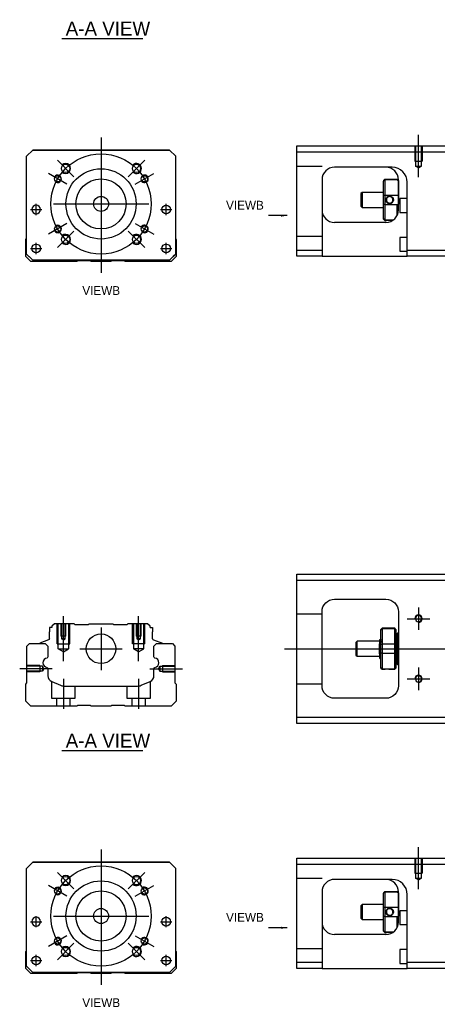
# Model space of a CAD drawing. Header units: millimetres. Extents: x -212 to 3135, y -1694 to 860.
# Tile 1 of 256: x -188 to -22, y -1694 to -1301. Entities that reach past the tile are written whole.
import ezdxf
from ezdxf.lldxf.tags import DXFTag

# ---------------------------------------------------------------- set-up
doc = ezdxf.new("R2010")
doc.units = ezdxf.units.MM
doc.layers.get('0').update_dxf_attribs({"linetype": 'CONTINUOUS'})
doc.layers.add('2', color=7, linetype='CONTINUOUS', true_color=0xffffff)
doc.styles.add('CHN', font='txt')
doc.styles.add('DIM-7', font='SIMPLEX.shx', dxfattribs={"width": 0.7, "bigfont": 'chineset.shx'})
tags = doc.linetypes.add('DASHED', pattern=[25.72, 12.86, -12.86]).pattern_tags.tags
tags[6:7] = [DXFTag(74, 4), DXFTag(75, 0), DXFTag(340, '0'), DXFTag(46, 0.0), DXFTag(50, 0.0), DXFTag(44, 0.0), DXFTag(45, 0.0)]
tags[4:5] = [DXFTag(74, 4), DXFTag(75, 0), DXFTag(340, '0'), DXFTag(46, 0.0), DXFTag(50, 0.0), DXFTag(44, 0.0), DXFTag(45, 0.0)]
doc.dimstyles.new('CNS', dxfattribs={"dimtxt": 3.5, "dimasz": 2.5, "dimexe": 1, "dimexo": 1, "dimgap": 1, "dimtad": 1, "dimdsep": 46, "dimtxsty": 'DIM-7', "dimcen": 0.09, "dimclrd": 4, "dimclre": 4, "dimclrt": 1, "dimadec": 0, "dimazin": 0, "dimtfac": 1, "dimtmove": 0, "dimatfit": 3, "dimfxl": 0, "dimtvp": 0.971429, "dimtolj": 1, "dimarcsym": 0})

msp = doc.modelspace()

# ---------------------------------------------------------------- linework, layer by layer
for p, q in [((-171.62, -1308.51), (-139.38, -1308.51)), ((-184.16, -1376.78), (-179.66, -1376.78)), ((-184.16, -1376.78), (-179.66, -1376.78)), ((-132.29, -1376.78), (-127.79, -1376.78)), ((-132.29, -1376.78), (-127.79, -1376.78)), ((-184.16, -1392.28), (-179.66, -1392.28)), ((-184.16, -1392.28), (-179.66, -1392.28)), ((-132.29, -1392.28), (-127.79, -1392.28)), ((-132.29, -1392.28), (-127.79, -1392.28)), ((-29.37, -1535.49), (-29.37, -1544.49)), ((-33.87, -1539.99), (-24.87, -1539.99)), ((-82.87, -1551.99), (55.56, -1551.99)), ((-175.48, -1559.94), (-188.48, -1559.94)), ((-29.37, -1559.49), (-29.37, -1568.49)), ((-33.87, -1563.99), (-24.87, -1563.99)), ((-171.62, -1592.59), (-139.38, -1592.59)), ((-184.16, -1660.86), (-179.66, -1660.86)), ((-184.16, -1660.86), (-179.66, -1660.86)), ((-132.29, -1660.86), (-127.79, -1660.86)), ((-132.29, -1660.86), (-127.79, -1660.86)), ((-184.16, -1676.36), (-179.66, -1676.36)), ((-184.16, -1676.36), (-179.66, -1676.36)), ((-132.29, -1676.36), (-127.79, -1676.36)), ((-132.29, -1676.36), (-127.79, -1676.36))]:
    msp.add_line(p, q)
at = {"ltscale": 0.3}
for p, q in [((-156.02, -1348.03), (-156.02, -1402.03)), ((-166.88, -1363.67), (-173.45, -1357.1)), ((-145.17, -1363.67), (-138.59, -1357.1)), ((-169.66, -1366.65), (-177.02, -1362.4)), ((-142.38, -1366.65), (-135.02, -1362.4)), ((-181.91, -1379.03), (-181.91, -1374.53)), ((-181.91, -1379.03), (-181.91, -1374.53)), ((-175.02, -1374.53), (-137.02, -1374.53)), ((-130.04, -1379.03), (-130.04, -1374.53)), ((-130.04, -1379.03), (-130.04, -1374.53)), ((-169.66, -1382.4), (-177.02, -1386.65)), ((-142.38, -1382.4), (-135.02, -1386.65)), ((-166.88, -1385.38), (-173.45, -1391.96)), ((-145.17, -1385.38), (-138.59, -1391.96)), ((-181.91, -1394.53), (-181.91, -1390.03)), ((-181.91, -1394.53), (-181.91, -1390.03)), ((-130.04, -1394.53), (-130.04, -1390.03)), ((-130.04, -1394.53), (-130.04, -1390.03)), ((-156.03, -1543.49), (-156.03, -1560.49)), ((-164.53, -1551.99), (-147.53, -1551.99)), ((-156.02, -1632.11), (-156.02, -1686.11)), ((-166.88, -1647.76), (-173.45, -1641.18)), ((-145.17, -1647.76), (-138.59, -1641.18)), ((-169.66, -1650.74), (-177.02, -1646.49)), ((-142.38, -1650.74), (-135.02, -1646.49)), ((-181.91, -1663.11), (-181.91, -1658.61)), ((-181.91, -1663.11), (-181.91, -1658.61)), ((-175.02, -1658.61), (-137.02, -1658.61)), ((-130.04, -1663.11), (-130.04, -1658.61)), ((-130.04, -1663.11), (-130.04, -1658.61)), ((-169.66, -1666.49), (-177.02, -1670.74)), ((-142.38, -1666.49), (-135.02, -1670.74)), ((-166.88, -1669.46), (-173.45, -1676.04)), ((-145.17, -1669.46), (-138.59, -1676.04)), ((-181.91, -1678.61), (-181.91, -1674.11)), ((-181.91, -1678.61), (-181.91, -1674.11)), ((-130.04, -1678.61), (-130.04, -1674.11)), ((-130.04, -1678.61), (-130.04, -1674.11))]:
    msp.add_line(p, q, dxfattribs=at)
at = {"linetype": 'Continuous'}
for p, q in [((-185.72, -1355.53), (-183.22, -1353.03)), ((-183.22, -1353.03), (-185.72, -1355.53)), ((-183.22, -1353.03), (-128.72, -1353.03)), ((-128.72, -1353.03), (-183.22, -1353.03)), ((-128.72, -1353.03), (-126.22, -1355.53)), ((-126.22, -1355.53), (-128.72, -1353.03)), ((-185.72, -1394.53), (-185.72, -1355.53)), ((-126.22, -1394.53), (-126.22, -1355.53)), ((-186.02, -1388.68), (-185.72, -1388.38)), ((-186.02, -1395.48), (-186.02, -1388.68)), ((-126.22, -1388.48), (-126.02, -1388.68)), ((-126.02, -1388.68), (-126.02, -1395.48)), ((-184.02, -1397.48), (-186.02, -1395.48)), ((-185.72, -1394.53), (-183.22, -1397.03)), ((-183.22, -1397.03), (-184.72, -1395.53)), ((-165.67, -1397.48), (-184.02, -1397.48)), ((-183.22, -1397.03), (-183.22, -1397.03)), ((-128.72, -1397.03), (-183.22, -1397.03)), ((-128.72, -1397.03), (-183.22, -1397.03)), ((-165.32, -1397.23), (-165.67, -1397.48)), ((-160.32, -1397.23), (-165.32, -1397.23)), ((-159.97, -1397.48), (-160.32, -1397.23)), ((-152.07, -1397.48), (-159.97, -1397.48)), ((-151.72, -1397.23), (-152.07, -1397.48)), ((-146.72, -1397.23), (-151.72, -1397.23)), ((-146.37, -1397.48), (-146.72, -1397.23)), ((-128.02, -1397.48), (-146.37, -1397.48)), ((-128.72, -1397.03), (-126.22, -1394.53)), ((-126.02, -1395.48), (-128.02, -1397.48)), ((-77.87, -1524.74), (-77.87, -1522.24)), ((-77.87, -1522.24), (-18.87, -1522.24)), ((-18.87, -1524.74), (-77.87, -1524.74)), ((-77.87, -1579.24), (-77.87, -1524.74)), ((-62.87, -1532.24), (-42.37, -1532.24)), ((-67.87, -1566.74), (-67.87, -1537.24)), ((-37.37, -1537.24), (-37.37, -1566.74)), ((-176.6, -1543.49), (-176.6, -1545.19)), ((-175.6, -1543.49), (-176.6, -1543.49)), ((-174.6, -1541.99), (-175.6, -1542.99)), ((-175.6, -1542.99), (-175.6, -1543.49)), ((-166.72, -1541.99), (-174.6, -1541.99)), ((-166.42, -1542.29), (-166.72, -1541.99)), ((-166.42, -1542.29), (-161.03, -1542.29)), ((-161.03, -1542.29), (-160.73, -1541.99)), ((-160.73, -1541.99), (-151.33, -1541.99)), ((-151.03, -1542.29), (-151.33, -1541.99)), ((-151.03, -1542.29), (-145.63, -1542.29)), ((-145.33, -1541.99), (-145.63, -1542.29)), ((-137.45, -1541.99), (-145.33, -1541.99)), ((-136.45, -1542.99), (-137.45, -1541.99)), ((-136.45, -1543.49), (-136.45, -1542.99)), ((-136.45, -1543.49), (-135.45, -1543.49)), ((-135.45, -1543.49), (-135.45, -1545.19)), ((-176.6, -1547.99), (-176.6, -1545.19)), ((-135.45, -1547.99), (-135.45, -1545.19)), ((-43.87, -1543.79), (-44.37, -1544.29)), ((-44.37, -1544.47), (-44.37, -1544.29)), ((-44.37, -1550.31), (-44.37, -1544.47)), ((-38.87, -1543.79), (-43.87, -1543.79)), ((-43.87, -1543.79), (-43.87, -1544.02)), ((-43.87, -1544.02), (-43.87, -1550.06)), ((-38.87, -1544.02), (-43.87, -1544.02)), ((-38.37, -1544.29), (-38.87, -1543.79)), ((-38.87, -1544.02), (-38.87, -1543.79)), ((-38.87, -1550.06), (-38.87, -1544.02)), ((-38.37, -1544.29), (-38.37, -1544.47)), ((-38.37, -1544.47), (-38.37, -1550.31)), ((-37.87, -1545.99), (-38.37, -1545.99)), ((-37.87, -1551.99), (-37.87, -1545.99)), ((-37.87, -1546.09), (-37.87, -1557.89)), ((-185.57, -1550.94), (-184.57, -1549.94)), ((-185.57, -1565.64), (-185.57, -1550.94)), ((-184.57, -1549.94), (-178.25, -1549.94)), ((-180.63, -1549.91), (-180.64, -1549.94)), ((-176.93, -1548.46), (-180.5, -1549.75)), ((-178.25, -1549.94), (-177.25, -1550.94)), ((-177.25, -1550.94), (-177.25, -1555.22)), ((-135.12, -1548.46), (-131.55, -1549.75)), ((-134.9, -1550.94), (-133.9, -1549.94)), ((-134.9, -1555.22), (-134.9, -1550.94)), ((-133.9, -1549.94), (-127.57, -1549.94)), ((-131.42, -1549.91), (-131.41, -1549.94)), ((-127.57, -1549.94), (-126.57, -1550.94)), ((-126.57, -1550.94), (-126.57, -1565.64)), ((-53.87, -1548.99), (-54.37, -1549.49)), ((-54.37, -1549.49), (-54.37, -1549.49)), ((-54.37, -1549.49), (-54.37, -1554.49)), ((-44.87, -1548.99), (-53.87, -1548.99)), ((-53.87, -1554.99), (-53.87, -1548.99)), ((-44.87, -1553.97), (-44.87, -1550.02)), ((-44.49, -1548.49), (-44.74, -1548.49)), ((-44.37, -1551.99), (-44.37, -1550.31)), ((-43.87, -1550.06), (-43.87, -1551.99)), ((-43.87, -1550.06), (-38.87, -1550.06)), ((-38.87, -1551.99), (-38.87, -1550.06)), ((-38.37, -1550.31), (-38.37, -1553.67)), ((-54.37, -1554.49), (-53.87, -1554.99)), ((-53.87, -1554.99), (-44.87, -1554.99)), ((-44.37, -1553.67), (-44.37, -1551.99)), ((-44.37, -1559.5), (-44.37, -1553.67)), ((-43.87, -1551.99), (-43.87, -1553.92)), ((-43.87, -1553.92), (-43.87, -1559.96)), ((-38.87, -1553.92), (-43.87, -1553.92)), ((-38.87, -1553.92), (-38.87, -1551.99)), ((-38.87, -1559.96), (-38.87, -1553.92)), ((-38.37, -1553.67), (-38.37, -1559.5)), ((-37.87, -1551.99), (-37.87, -1557.99)), ((-44.71, -1555.99), (-44.54, -1555.99)), ((-38.37, -1557.99), (-37.87, -1557.99)), ((-177.25, -1559.95), (-177.25, -1562.77)), ((-134.9, -1562.77), (-134.9, -1559.95)), ((-44.37, -1559.69), (-44.37, -1559.5)), ((-44.37, -1559.69), (-43.87, -1560.19)), ((-43.87, -1559.96), (-43.87, -1560.19)), ((-43.87, -1559.96), (-38.87, -1559.96)), ((-43.87, -1560.19), (-43.38, -1560.19)), ((-40.37, -1560.19), (-38.87, -1560.19)), ((-38.87, -1560.19), (-38.37, -1559.69)), ((-38.87, -1560.19), (-38.87, -1559.96)), ((-38.37, -1559.5), (-38.37, -1559.69)), ((-186.07, -1566.14), (-185.57, -1565.64)), ((-186.07, -1572.94), (-186.07, -1566.14)), ((-175.7, -1565.08), (-172.14, -1566.56)), ((-170.23, -1566.94), (-141.92, -1566.94)), ((-140, -1566.56), (-136.44, -1565.08)), ((-126.57, -1565.64), (-126.07, -1566.14)), ((-126.07, -1566.14), (-126.07, -1572.94)), ((-184.07, -1574.94), (-186.07, -1572.94)), ((-165.72, -1574.94), (-184.07, -1574.94)), ((-165.37, -1574.69), (-165.72, -1574.94)), ((-160.37, -1574.69), (-165.37, -1574.69)), ((-160.02, -1574.94), (-160.37, -1574.69)), ((-152.12, -1574.94), (-160.02, -1574.94)), ((-151.77, -1574.69), (-152.12, -1574.94)), ((-146.77, -1574.69), (-151.77, -1574.69)), ((-146.42, -1574.94), (-146.77, -1574.69)), ((-128.07, -1574.94), (-146.42, -1574.94)), ((-126.07, -1572.94), (-128.07, -1574.94)), ((-42.37, -1571.74), (-62.87, -1571.74)), ((-77.87, -1581.74), (-77.87, -1579.24)), ((-77.87, -1579.24), (-18.87, -1579.24)), ((-18.87, -1581.74), (-77.87, -1581.74)), ((-185.72, -1639.61), (-183.22, -1637.11)), ((-183.22, -1637.11), (-185.72, -1639.61)), ((-183.22, -1637.11), (-128.72, -1637.11)), ((-128.72, -1637.11), (-183.22, -1637.11)), ((-128.72, -1637.11), (-126.22, -1639.61)), ((-126.22, -1639.61), (-128.72, -1637.11)), ((-185.72, -1678.61), (-185.72, -1639.61)), ((-126.22, -1678.61), (-126.22, -1639.61)), ((-186.02, -1672.76), (-185.72, -1672.46)), ((-186.02, -1679.56), (-186.02, -1672.76)), ((-126.22, -1672.56), (-126.02, -1672.76)), ((-126.02, -1672.76), (-126.02, -1679.56)), ((-184.02, -1681.56), (-186.02, -1679.56)), ((-185.72, -1678.61), (-183.22, -1681.11)), ((-183.22, -1681.11), (-184.72, -1679.61)), ((-183.22, -1681.11), (-183.22, -1681.11)), ((-128.72, -1681.11), (-183.22, -1681.11)), ((-128.72, -1681.11), (-183.22, -1681.11)), ((-128.72, -1681.11), (-126.22, -1678.61)), ((-126.02, -1679.56), (-128.02, -1681.56)), ((-165.67, -1681.56), (-184.02, -1681.56)), ((-165.32, -1681.31), (-165.67, -1681.56)), ((-160.32, -1681.31), (-165.32, -1681.31)), ((-159.97, -1681.56), (-160.32, -1681.31)), ((-152.07, -1681.56), (-159.97, -1681.56)), ((-151.72, -1681.31), (-152.07, -1681.56)), ((-146.72, -1681.31), (-151.72, -1681.31)), ((-146.37, -1681.56), (-146.72, -1681.31)), ((-128.02, -1681.56), (-146.37, -1681.56))]:
    msp.add_line(p, q, dxfattribs=at)
at = {"linetype": 'DASHED'}
for p, q in [((-183.22, -1353.03), (-183.22, -1353.03)), ((-166.75, -1353.03), (-169.2, -1353.03)), ((-145.2, -1353.03), (-142.75, -1353.03)), ((-128.72, -1353.03), (-128.72, -1353.03)), ((-185.72, -1355.53), (-185.72, -1355.53)), ((-126.22, -1355.53), (-126.22, -1355.53)), ((-183.66, -1376.78), (-183.66, -1376.78)), ((-180.16, -1376.78), (-180.16, -1376.78)), ((-131.79, -1376.78), (-131.79, -1376.78)), ((-128.29, -1376.78), (-128.29, -1376.78)), ((-185.72, -1380.03), (-185.72, -1380.03)), ((-126.22, -1380.03), (-126.22, -1380.03)), ((-183.66, -1392.28), (-183.66, -1392.28)), ((-180.16, -1392.28), (-180.16, -1392.28)), ((-184.72, -1395.53), (-184.72, -1395.53)), ((-128.72, -1397.03), (-126.22, -1394.53)), ((-127.22, -1395.53), (-128.72, -1397.03)), ((-128.72, -1397.03), (-128.72, -1397.03)), ((-126.22, -1394.53), (-127.22, -1395.53)), ((-127.22, -1395.53), (-127.22, -1395.53)), ((-166.42, -1542.29), (-166.42, -1542.29)), ((-145.63, -1542.29), (-145.63, -1542.29)), ((-44.74, -1548.49), (-44.75, -1548.49)), ((-183.22, -1637.11), (-183.22, -1637.11)), ((-166.75, -1637.11), (-169.2, -1637.11)), ((-145.2, -1637.11), (-142.75, -1637.11)), ((-128.72, -1637.11), (-128.72, -1637.11)), ((-185.72, -1639.61), (-185.72, -1639.61)), ((-126.22, -1639.61), (-126.22, -1639.61)), ((-183.66, -1660.86), (-183.66, -1660.86)), ((-180.16, -1660.86), (-180.16, -1660.86)), ((-131.79, -1660.86), (-131.79, -1660.86)), ((-128.29, -1660.86), (-128.29, -1660.86)), ((-185.72, -1664.11), (-185.72, -1664.11)), ((-126.22, -1664.11), (-126.22, -1664.11)), ((-183.66, -1676.36), (-183.66, -1676.36)), ((-180.16, -1676.36), (-180.16, -1676.36)), ((-184.72, -1679.61), (-184.72, -1679.61)), ((-128.72, -1681.11), (-126.22, -1678.61)), ((-127.22, -1679.61), (-128.72, -1681.11)), ((-128.72, -1681.11), (-128.72, -1681.11)), ((-126.22, -1678.61), (-127.22, -1679.61)), ((-127.22, -1679.61), (-127.22, -1679.61))]:
    msp.add_line(p, q, dxfattribs=at)
at = {"ltscale": 0.1}
for p, q in [((-171.03, -1556.99), (-171.03, -1538.99)), ((-141.03, -1556.99), (-141.03, -1538.99)), ((-136.57, -1559.94), (-123.57, -1559.94)), ((-171.03, -1563.94), (-171.03, -1575.94)), ((-141.03, -1563.94), (-141.03, -1575.94))]:
    msp.add_line(p, q, dxfattribs=at)
at = {"linetype": 'DASHED', "ltscale": 0.1}
for p, q in [((-67.87, -1538.13), (-77.87, -1538.13)), ((-173.53, -1549.99), (-173.53, -1541.99)), ((-173.09, -1551.99), (-173.09, -1541.99)), ((-172.03, -1541.99), (-172.03, -1546.99)), ((-171.77, -1541.99), (-171.77, -1547.99)), ((-170.28, -1547.99), (-170.28, -1541.99)), ((-170.03, -1546.99), (-170.03, -1541.99)), ((-168.96, -1541.99), (-168.96, -1551.99)), ((-168.53, -1549.99), (-168.53, -1541.99)), ((-143.53, -1549.99), (-143.53, -1541.99)), ((-143.09, -1541.99), (-143.09, -1551.99)), ((-142.03, -1541.99), (-142.03, -1546.99)), ((-141.77, -1541.99), (-141.77, -1547.99)), ((-140.28, -1547.99), (-140.28, -1541.99)), ((-140.03, -1546.99), (-140.03, -1541.99)), ((-138.96, -1551.99), (-138.96, -1541.99)), ((-138.53, -1549.99), (-138.53, -1541.99)), ((-170.03, -1546.99), (-172.03, -1546.99)), ((-140.03, -1546.99), (-142.03, -1546.99)), ((-173.53, -1549.99), (-168.53, -1549.99)), ((-170.28, -1547.99), (-171.77, -1547.99)), ((-171.03, -1548.41), (-171.77, -1547.99)), ((-171.03, -1548.41), (-170.28, -1547.99)), ((-138.53, -1549.99), (-143.53, -1549.99)), ((-140.28, -1547.99), (-141.77, -1547.99)), ((-141.03, -1548.41), (-141.77, -1547.99)), ((-141.03, -1548.41), (-140.28, -1547.99)), ((-173.09, -1551.99), (-168.96, -1551.99)), ((-171.03, -1553.18), (-173.09, -1551.99)), ((-171.03, -1553.18), (-168.96, -1551.99)), ((-138.96, -1551.99), (-143.09, -1551.99)), ((-141.03, -1553.18), (-143.09, -1551.99)), ((-141.03, -1553.18), (-138.96, -1551.99)), ((-180.44, -1558.64), (-185.44, -1558.64)), ((-179.44, -1558.93), (-185.44, -1558.93)), ((-180.44, -1558.64), (-180.44, -1561.24)), ((-179.44, -1558.93), (-179.44, -1560.95)), ((-178.86, -1559.94), (-179.44, -1558.93)), ((-133.16, -1559.94), (-132.57, -1558.93)), ((-132.57, -1558.93), (-132.57, -1560.95)), ((-132.57, -1558.93), (-126.57, -1558.93)), ((-131.57, -1558.64), (-131.57, -1561.24)), ((-131.57, -1558.64), (-126.57, -1558.64)), ((-179.44, -1560.95), (-185.44, -1560.95)), ((-180.44, -1561.24), (-185.44, -1561.24)), ((-180.44, -1561.02), (-180.44, -1561.06)), ((-178.86, -1559.94), (-179.44, -1560.95)), ((-133.16, -1559.94), (-132.57, -1560.95)), ((-132.57, -1560.95), (-126.57, -1560.95)), ((-131.57, -1561.02), (-131.57, -1561.06)), ((-131.57, -1561.24), (-126.57, -1561.24)), ((-175.78, -1565.07), (-175.78, -1571.64)), ((-166.28, -1571.64), (-166.28, -1566.94)), ((-145.78, -1566.94), (-145.78, -1571.64)), ((-136.28, -1571.64), (-136.28, -1565)), ((-67.87, -1566.13), (-77.87, -1566.13)), ((-175.78, -1571.64), (-166.28, -1571.64)), ((-173.78, -1571.64), (-173.78, -1574.94)), ((-168.28, -1574.94), (-168.28, -1571.64)), ((-145.78, -1571.64), (-136.28, -1571.64)), ((-143.78, -1571.64), (-143.78, -1574.94)), ((-138.28, -1574.94), (-138.28, -1571.64))]:
    msp.add_line(p, q, dxfattribs=at)
at = {"ltscale": 0.3}
for centre in [(-156.02, -1374.53), (-156.02, -1658.61)]:
    msp.add_circle(centre, 20, dxfattribs=at)
at = {"linetype": 'Continuous'}
for centre, radius in [((-170.17, -1360.39), 1.65), ((-141.88, -1360.39), 1.65), ((-156.02, -1374.53), 14), ((-173.34, -1364.53), 1.25), ((-156.02, -1374.53), 10), ((-138.7, -1364.53), 1.25), ((-156.02, -1374.53), 3), ((-130.04, -1376.78), 1.75), ((-173.34, -1384.53), 1.25), ((-138.7, -1384.53), 1.25), ((-170.17, -1388.67), 1.65), ((-141.88, -1388.67), 1.65), ((-181.91, -1392.28), 1.75), ((-130.04, -1392.28), 1.75), ((-156.03, -1551.99), 5.9), ((-170.17, -1644.47), 1.65), ((-156.02, -1658.61), 14), ((-141.88, -1644.47), 1.65), ((-173.34, -1648.61), 1.25), ((-156.02, -1658.61), 10), ((-138.7, -1648.61), 1.25), ((-156.02, -1658.61), 3), ((-130.04, -1660.86), 1.75), ((-173.34, -1668.61), 1.25), ((-138.7, -1668.61), 1.25), ((-170.17, -1672.75), 1.65), ((-141.88, -1672.75), 1.65), ((-181.91, -1676.36), 1.75), ((-130.04, -1676.36), 1.75)]:
    msp.add_circle(centre, radius, dxfattribs=at)
at = {"linetype": 'Continuous', "extrusion": (0, 0, -1)}
for centre, radius in [((181.91, -1376.78), 1.75), ((29.37, -1539.99), 1.23), ((29.37, -1563.99), 1.23), ((181.91, -1660.86), 1.75)]:
    msp.add_circle(centre, radius, dxfattribs=at)
for centre, radius, start, end in [((-170.17, -1360.39), 2, 227.8658, 135), ((-141.88, -1360.39), 2, 225, 137.8658), ((-173.34, -1364.53), 1.5, 242.1491, 150), ((-138.7, -1364.53), 1.5, 210, 122.1491), ((-173.34, -1384.53), 1.5, 210, 117.8509), ((-138.7, -1384.53), 1.5, 237.8509, 150), ((-170.17, -1388.67), 2, 225, 132.134), ((-141.88, -1388.67), 2, 222.1342, 135), ((-29.37, -1539.99), 1.5, 270, 180), ((-29.37, -1563.99), 1.5, 270, 180), ((-170.17, -1644.47), 2, 227.8658, 135), ((-141.88, -1644.47), 2, 225, 137.8658), ((-173.34, -1648.61), 1.5, 242.1491, 150), ((-138.7, -1648.61), 1.5, 210, 122.1491), ((-173.34, -1668.61), 1.5, 210, 117.8509), ((-138.7, -1668.61), 1.5, 237.8509, 150), ((-170.17, -1672.75), 2, 225, 132.134), ((-141.88, -1672.75), 2, 222.1342, 135)]:
    msp.add_arc(centre, radius, start, end)
for centre, radius, start, end in [((62.87, -1537.24), 5, 0, 90), ((42.37, -1537.24), 5, 90, 180), ((177.1, -1547.99), 0.5, 180, 250.1017), ((131.61, -1549.94), 0.2, 109.8983, 172.0917), ((177.75, -1555.22), 0.5, 180, 249.8105), ((134.4, -1555.22), 0.5, 290.1895, 0), ((177.75, -1559.95), 0.5, 110.1895, 180), ((134.4, -1559.95), 0.5, 0, 69.8105), ((62.87, -1566.74), 5, 270, 0), ((42.37, -1566.74), 5, 180, 270)]:
    msp.add_arc(centre, radius, start, end, dxfattribs=at)
at = {"linetype": 'Continuous'}
for centre, radius, start, end in [((-37.37, -1546.09), 0.5, 90, 180), ((-180.44, -1549.94), 0.2, 109.8983, 172.0917), ((-134.95, -1547.99), 0.5, 180, 250.1017), ((-177.25, -1557.58), 1.93, 99.5288, 260.4712), ((-134.89, -1557.58), 1.93, 279.5288, 80.4712), ((-37.37, -1557.89), 0.5, 180, 270), ((-174.75, -1562.77), 2.5, 180, 247.4572), ((-137.4, -1562.77), 2.5, 292.5428, 0), ((-170.23, -1561.94), 5, 247.4572, 270), ((-141.92, -1561.94), 5, 270, 292.5428)]:
    msp.add_arc(centre, radius, start, end, dxfattribs=at)
for points, degree in [([(-44.37, -1544.47), (-44.2, -1544.32), (-44.04, -1544.17), (-43.87, -1544.02)], 3), ([(-38.87, -1544.02), (-38.7, -1544.17), (-38.54, -1544.32), (-38.37, -1544.47)], 3), ([(-44.73, -1548.5), (-44.85, -1548.29)], 1), ([(-44.37, -1548.27), (-44.44, -1548.38), (-44.5, -1548.49)], 2), ([(-44.37, -1550.31), (-44.2, -1550.23), (-44.04, -1550.14), (-43.87, -1550.06)], 3), ([(-38.87, -1550.06), (-38.7, -1550.14), (-38.54, -1550.23), (-38.37, -1550.31)], 3), ([(-43.87, -1553.92), (-44.04, -1553.83), (-44.2, -1553.75), (-44.37, -1553.67)], 3), ([(-38.87, -1553.92), (-38.7, -1553.83), (-38.54, -1553.75), (-38.37, -1553.67)], 3), ([(-44.88, -1555.69), (-44.8, -1555.84), (-44.71, -1555.98)], 2), ([(-44.53, -1555.99), (-44.45, -1555.85), (-44.37, -1555.71)], 2), ([(-43.87, -1559.96), (-44.04, -1559.81), (-44.2, -1559.66), (-44.37, -1559.5)], 3), ([(-38.87, -1559.96), (-38.7, -1559.81), (-38.54, -1559.66), (-38.37, -1559.5)], 3)]:
    msp.add_open_spline(points, degree=degree, dxfattribs=at)
for points, knots in [([(-44.87, -1548.28), (-44.87, -1548.31), (-44.87, -1548.4), (-44.87, -1548.72), (-44.87, -1548.95), (-44.87, -1549.47), (-44.87, -1549.73), (-44.87, -1550.02)], [0, 0, 0, 0, 0.341605, 0.341605, 0.709042, 0.709042, 1, 1, 1, 1]), ([(-44.54, -1555.99), (-44.54, -1555.99), (-44.55, -1555.98), (-44.58, -1555.9), (-44.6, -1555.76), (-44.63, -1555.36), (-44.65, -1555.09), (-44.68, -1554.44), (-44.7, -1554.06), (-44.74, -1553.25), (-44.76, -1552.8), (-44.79, -1551.91), (-44.81, -1551.45), (-44.84, -1550.67), (-44.86, -1550.33), (-44.87, -1550.02)], [0, 0, 0, 0, 0.062674, 0.062674, 0.22432, 0.22432, 0.386002, 0.386002, 0.547651, 0.547651, 0.70934, 0.70934, 0.870988, 0.870988, 1, 1, 1, 1]), ([(-44.37, -1554.5), (-44.39, -1554.24), (-44.41, -1553.92), (-44.44, -1553.24), (-44.46, -1552.85), (-44.49, -1552.07), (-44.51, -1551.67), (-44.55, -1550.9), (-44.57, -1550.53), (-44.6, -1549.85), (-44.62, -1549.55), (-44.66, -1549.05), (-44.68, -1548.84), (-44.71, -1548.59), (-44.72, -1548.52), (-44.74, -1548.5)], [0, 0, 0, 0, 0.142488, 0.142488, 0.289539, 0.289539, 0.436554, 0.436554, 0.583581, 0.583581, 0.730615, 0.730615, 0.877631, 0.877631, 1, 1, 1, 1]), ([(-44.49, -1548.49), (-44.48, -1548.49), (-44.46, -1548.54), (-44.43, -1548.76), (-44.41, -1548.94), (-44.39, -1549.26), (-44.38, -1549.36), (-44.37, -1549.47)], [0, 0, 0, 0, 0.388824, 0.388824, 0.829994, 0.829994, 1, 1, 1, 1]), ([(-44.87, -1553.97), (-44.87, -1554.34), (-44.87, -1554.67), (-44.87, -1555.2), (-44.87, -1555.4), (-44.87, -1555.64), (-44.87, -1555.71), (-44.87, -1555.71)], [0, 0, 0, 0, 0.355488, 0.355488, 0.70353, 0.70353, 1, 1, 1, 1]), ([(-44.87, -1553.97), (-44.85, -1554.36), (-44.84, -1554.72), (-44.8, -1555.3), (-44.78, -1555.54), (-44.75, -1555.87), (-44.73, -1555.97), (-44.71, -1555.99), (-44.71, -1555.99), (-44.71, -1555.99)], [0, 0, 0, 0, 0.320659, 0.320659, 0.641321, 0.641321, 0.962057, 0.962057, 1, 1, 1, 1]), ([(-43.38, -1560.19), (-43.38, -1560.19), (-43.35, -1560.18), (-43.23, -1560.16), (-43.15, -1560.15), (-42.93, -1560.11), (-42.8, -1560.09), (-42.5, -1560.06), (-42.34, -1560.05), (-42.01, -1560.04), (-41.84, -1560.04), (-41.52, -1560.05), (-41.36, -1560.06), (-41.07, -1560.08), (-40.94, -1560.1), (-40.7, -1560.13), (-40.6, -1560.14), (-40.45, -1560.17), (-40.4, -1560.18), (-40.37, -1560.19), (-40.37, -1560.19), (-40.37, -1560.19)], [0, 0, 0, 0, 0.109357, 0.109357, 0.21915, 0.21915, 0.330451, 0.330451, 0.436162, 0.436162, 0.542186, 0.542186, 0.640015, 0.640015, 0.743853, 0.743853, 0.849113, 0.849113, 0.958413, 0.958413, 1, 1, 1, 1])]:
    msp.add_open_spline(points, degree=3, knots=knots, dxfattribs=at)
at = {"linetype": 'DASHED'}
for points, degree in [([(-44.5, -1548.49), (-44.5, -1548.49), (-44.51, -1548.5)], 2), ([(-43.37, -1560.19), (-43.36, -1560.17)], 1)]:
    msp.add_open_spline(points, degree=degree, dxfattribs=at)
at = {"layer": '2', "ltscale": 0.5}
for p, q in [((-29.37, -1363.83), (-29.37, -1347.01)), ((-29.37, -1647.91), (-29.37, -1631.09))]:
    msp.add_line(p, q, dxfattribs=at)
at = {"layer": '2', "linetype": 'Continuous'}
for p, q in [((-77.87, -1353.92), (-77.87, -1351.42)), ((-77.87, -1351.42), (-18.87, -1351.42)), ((-18.87, -1353.92), (-77.87, -1353.92)), ((-77.87, -1392.92), (-77.87, -1353.92)), ((-40.03, -1359.92), (-62.87, -1359.92)), ((-67.87, -1364.92), (-67.87, -1392.92)), ((-43.37, -1365.22), (-42.87, -1364.72)), ((-43.37, -1365.22), (-43.37, -1365.4)), ((-43.37, -1371.24), (-43.37, -1365.4)), ((-42.87, -1364.72), (-42.87, -1364.95)), ((-42.87, -1364.72), (-37.87, -1364.72)), ((-42.87, -1364.95), (-42.87, -1370.99)), ((-37.87, -1364.95), (-42.87, -1364.95)), ((-37.37, -1365.22), (-37.87, -1364.72)), ((-37.87, -1364.95), (-37.87, -1364.72)), ((-37.37, -1376.92), (-37.37, -1364.92)), ((-37.37, -1365.22), (-37.37, -1365.4)), ((-37.37, -1365.4), (-37.37, -1371.24)), ((-33.87, -1392.92), (-33.87, -1365.92)), ((-51.87, -1369.92), (-52.37, -1370.42)), ((-52.37, -1370.42), (-52.37, -1372.92)), ((-43.37, -1369.92), (-51.87, -1369.92)), ((-51.87, -1369.92), (-51.87, -1375.92)), ((-52.37, -1372.92), (-52.37, -1375.42)), ((-43.37, -1374.59), (-43.37, -1371.24)), ((-43.37, -1380.43), (-43.37, -1374.59)), ((-42.87, -1370.99), (-42.87, -1374.85)), ((-42.87, -1370.99), (-37.87, -1370.99)), ((-37.37, -1371.24), (-37.37, -1374.59)), ((-33.87, -1372.42), (-36.87, -1372.42)), ((-36.87, -1372.42), (-36.87, -1377.92)), ((-52.37, -1375.42), (-51.87, -1375.92)), ((-51.87, -1375.92), (-43.37, -1375.92)), ((-42.87, -1374.85), (-42.87, -1380.89)), ((-37.87, -1374.85), (-42.87, -1374.85)), ((-37.87, -1379.1), (-37.87, -1374.85)), ((-36.87, -1377.92), (-33.87, -1377.92)), ((-42.37, -1381.92), (-62.87, -1381.92)), ((-43.37, -1380.62), (-43.37, -1380.43)), ((-43.37, -1380.62), (-42.87, -1381.12)), ((-42.87, -1380.89), (-42.87, -1381.12)), ((-42.87, -1380.89), (-39.33, -1380.89)), ((-42.87, -1381.12), (-42.38, -1381.12)), ((-33.87, -1387.92), (-36.87, -1387.92)), ((-36.87, -1387.92), (-36.87, -1393.42)), ((-77.87, -1392.92), (-67.87, -1392.92)), ((-77.87, -1395.42), (-77.87, -1392.92)), ((-67.87, -1392.92), (-67.87, -1395.42)), ((-36.87, -1393.42), (-33.87, -1393.42)), ((-33.87, -1395.42), (-33.87, -1392.92)), ((-33.87, -1392.92), (-18.87, -1392.92)), ((-67.87, -1395.42), (-77.87, -1395.42)), ((-67.87, -1395.42), (-33.87, -1395.42)), ((-18.87, -1395.42), (-33.87, -1395.42)), ((-77.87, -1638), (-77.87, -1635.5)), ((-77.87, -1635.5), (-18.87, -1635.5)), ((-18.87, -1638), (-77.87, -1638)), ((-77.87, -1677), (-77.87, -1638)), ((-40.03, -1644), (-62.87, -1644)), ((-67.87, -1649), (-67.87, -1677)), ((-43.37, -1649.3), (-42.87, -1648.8)), ((-43.37, -1649.3), (-43.37, -1649.49)), ((-43.37, -1655.32), (-43.37, -1649.49)), ((-42.87, -1648.8), (-42.87, -1649.03)), ((-42.87, -1648.8), (-37.87, -1648.8)), ((-42.87, -1649.03), (-42.87, -1655.07)), ((-37.87, -1649.03), (-42.87, -1649.03)), ((-37.37, -1649.3), (-37.87, -1648.8)), ((-37.87, -1649.03), (-37.87, -1648.8)), ((-37.37, -1661), (-37.37, -1649)), ((-37.37, -1649.3), (-37.37, -1649.49)), ((-37.37, -1649.49), (-37.37, -1655.32)), ((-33.87, -1677), (-33.87, -1650)), ((-51.87, -1654), (-52.37, -1654.5)), ((-52.37, -1654.5), (-52.37, -1657)), ((-52.37, -1657), (-52.37, -1659.5)), ((-43.37, -1654), (-51.87, -1654)), ((-51.87, -1654), (-51.87, -1660)), ((-43.37, -1658.68), (-43.37, -1655.32)), ((-42.87, -1655.07), (-42.87, -1658.93)), ((-42.87, -1655.07), (-37.87, -1655.07)), ((-37.37, -1655.32), (-37.37, -1658.68)), ((-33.87, -1656.5), (-36.87, -1656.5)), ((-36.87, -1656.5), (-36.87, -1662)), ((-52.37, -1659.5), (-51.87, -1660)), ((-51.87, -1660), (-43.37, -1660)), ((-43.37, -1664.52), (-43.37, -1658.68)), ((-42.87, -1658.93), (-42.87, -1664.97)), ((-37.87, -1658.93), (-42.87, -1658.93)), ((-37.87, -1663.18), (-37.87, -1658.93)), ((-43.37, -1664.7), (-43.37, -1664.52)), ((-43.37, -1664.7), (-42.87, -1665.2)), ((-42.87, -1664.97), (-42.87, -1665.2)), ((-42.87, -1664.97), (-39.33, -1664.97)), ((-42.87, -1665.2), (-42.38, -1665.2)), ((-36.87, -1662), (-33.87, -1662)), ((-42.37, -1666), (-62.87, -1666)), ((-33.87, -1672), (-36.87, -1672)), ((-36.87, -1672), (-36.87, -1677.5)), ((-77.87, -1677), (-67.87, -1677)), ((-77.87, -1679.5), (-77.87, -1677)), ((-67.87, -1677), (-67.87, -1679.5)), ((-33.87, -1679.5), (-33.87, -1677)), ((-33.87, -1677), (-18.87, -1677)), ((-67.87, -1679.5), (-77.87, -1679.5)), ((-67.87, -1679.5), (-33.87, -1679.5)), ((-36.87, -1677.5), (-33.87, -1677.5)), ((-18.87, -1679.5), (-33.87, -1679.5))]:
    msp.add_line(p, q, dxfattribs=at)
at = {"layer": '2', "linetype": 'DASHED', "ltscale": 0.1}
for p, q in [((-30.87, -1351.42), (-30.87, -1357.42)), ((-30.6, -1351.42), (-30.6, -1359.42)), ((-28.15, -1359.42), (-28.15, -1351.42)), ((-27.87, -1351.42), (-27.87, -1357.42)), ((-30.87, -1357.42), (-27.87, -1357.42)), ((-67.87, -1359.56), (-77.87, -1359.56)), ((-29.37, -1360.12), (-30.6, -1359.41)), ((-30.6, -1359.42), (-28.15, -1359.42)), ((-29.37, -1360.12), (-28.15, -1359.41)), ((-67.87, -1387.56), (-77.87, -1387.56)), ((-30.87, -1635.5), (-30.87, -1641.5)), ((-30.6, -1635.5), (-30.6, -1643.5)), ((-28.15, -1643.5), (-28.15, -1635.5)), ((-27.87, -1635.5), (-27.87, -1641.5)), ((-30.87, -1641.5), (-27.87, -1641.5)), ((-67.87, -1643.64), (-77.87, -1643.64)), ((-29.37, -1644.2), (-30.6, -1643.49)), ((-30.6, -1643.5), (-28.15, -1643.5)), ((-29.37, -1644.2), (-28.15, -1643.49)), ((-67.87, -1671.64), (-77.87, -1671.64))]:
    msp.add_line(p, q, dxfattribs=at)
at = {"layer": '2', "linetype": 'DASHED'}
for p, q in [((-39.87, -1359.92), (-40.03, -1359.92)), ((-39.87, -1644), (-40.03, -1644))]:
    msp.add_line(p, q, dxfattribs=at)
at = {"layer": '2', "linetype": 'Continuous'}
for centre, start, end in [((-62.87, -1364.92), 90, 180), ((-42.37, -1364.92), 0, 90), ((-62.87, -1376.92), 180, 270), ((-42.37, -1376.92), 270, 0), ((-62.87, -1649), 90, 180), ((-42.37, -1649), 0, 90), ((-62.87, -1661), 180, 270), ((-42.37, -1661), 270, 0)]:
    msp.add_arc(centre, 5, start, end, dxfattribs=at)
at = {"layer": '2', "linetype": 'DASHED'}
for centre in [(-39.87, -1365.92), (-39.87, -1650)]:
    msp.add_arc(centre, 6, 0, 90, dxfattribs=at)
at = {"layer": '2', "linetype": 'Continuous'}
for centre in [(-39.87, -1365.92), (-39.87, -1650)]:
    msp.add_ellipse(centre, major_axis=(-4.24, 4.24), ratio=1, start_param=3.926991, end_param=5.497787, dxfattribs=at)
for points in [[(-39.87, -1359.92), (-39.92, -1359.92), (-39.98, -1359.92), (-40.03, -1359.92)], [(-42.87, -1364.95), (-43.04, -1365.1), (-43.21, -1365.25), (-43.37, -1365.4)], [(-37.87, -1364.95), (-37.71, -1365.1), (-37.54, -1365.25), (-37.37, -1365.4)], [(-42.87, -1370.99), (-43.04, -1371.07), (-43.21, -1371.16), (-43.37, -1371.24)], [(-42.87, -1374.85), (-43.04, -1374.76), (-43.21, -1374.68), (-43.37, -1374.59)], [(-37.87, -1370.99), (-37.71, -1371.07), (-37.54, -1371.16), (-37.37, -1371.24)], [(-37.37, -1374.59), (-37.54, -1374.68), (-37.71, -1374.76), (-37.87, -1374.85)], [(-42.87, -1380.89), (-43.04, -1380.74), (-43.21, -1380.58), (-43.37, -1380.43)], [(-39.87, -1644), (-39.92, -1644), (-39.98, -1644), (-40.03, -1644)], [(-42.87, -1649.03), (-43.04, -1649.18), (-43.21, -1649.33), (-43.37, -1649.49)], [(-37.87, -1649.03), (-37.71, -1649.18), (-37.54, -1649.33), (-37.37, -1649.49)], [(-42.87, -1655.07), (-43.04, -1655.16), (-43.21, -1655.24), (-43.37, -1655.32)], [(-37.87, -1655.07), (-37.71, -1655.16), (-37.54, -1655.24), (-37.37, -1655.32)], [(-42.87, -1658.93), (-43.04, -1658.85), (-43.21, -1658.76), (-43.37, -1658.68)], [(-37.37, -1658.68), (-37.54, -1658.76), (-37.71, -1658.85), (-37.87, -1658.93)], [(-42.87, -1664.97), (-43.04, -1664.82), (-43.21, -1664.67), (-43.37, -1664.52)]]:
    msp.add_open_spline(points, degree=3, dxfattribs=at)
for points, knots in [([(-42.38, -1372.92), (-42.38, -1372.74), (-42.35, -1372.56), (-42.23, -1372.23), (-42.15, -1372.08), (-41.93, -1371.8), (-41.8, -1371.68), (-41.5, -1371.5), (-41.34, -1371.43), (-41.01, -1371.36), (-40.84, -1371.35), (-40.52, -1371.4), (-40.36, -1371.45), (-40.08, -1371.59), (-39.94, -1371.69), (-39.7, -1371.92), (-39.6, -1372.06), (-39.45, -1372.37), (-39.4, -1372.54), (-39.37, -1372.78), (-39.37, -1372.85), (-39.37, -1372.92)], [0, 0, 0, 0, 0.109357, 0.109357, 0.21915, 0.21915, 0.330451, 0.330451, 0.436162, 0.436162, 0.542186, 0.542186, 0.640015, 0.640015, 0.743853, 0.743853, 0.849113, 0.849113, 0.958413, 0.958413, 1, 1, 1, 1]), ([(-39.37, -1372.92), (-39.37, -1373.09), (-39.4, -1373.27), (-39.51, -1373.6), (-39.6, -1373.76), (-39.81, -1374.04), (-39.95, -1374.16), (-40.24, -1374.34), (-40.4, -1374.4), (-40.73, -1374.48), (-40.91, -1374.48), (-41.23, -1374.44), (-41.38, -1374.39), (-41.67, -1374.24), (-41.81, -1374.15), (-42.04, -1373.91), (-42.14, -1373.77), (-42.29, -1373.46), (-42.34, -1373.29), (-42.37, -1373.05), (-42.38, -1372.98), (-42.38, -1372.92)], [0, 0, 0, 0, 0.109681, 0.109681, 0.219848, 0.219848, 0.331471, 0.331471, 0.436803, 0.436803, 0.542595, 0.542595, 0.640477, 0.640477, 0.744315, 0.744315, 0.8492, 0.8492, 0.95844, 0.95844, 1, 1, 1, 1]), ([(-39.57, -1372.92), (-39.57, -1372.79), (-39.59, -1372.67), (-39.66, -1372.42), (-39.73, -1372.28), (-39.89, -1372.05), (-40, -1371.95), (-40.23, -1371.78), (-40.37, -1371.71), (-40.65, -1371.63), (-40.8, -1371.61), (-41.09, -1371.63), (-41.23, -1371.66), (-41.49, -1371.77), (-41.62, -1371.84), (-41.83, -1372.03), (-41.93, -1372.15), (-42.07, -1372.4), (-42.13, -1372.54), (-42.17, -1372.76), (-42.17, -1372.84), (-42.17, -1372.92)], [0, 0, 0, 0, 0.090081, 0.090081, 0.195216, 0.195216, 0.30186, 0.30186, 0.410211, 0.410211, 0.517617, 0.517617, 0.621981, 0.621981, 0.727419, 0.727419, 0.835017, 0.835017, 0.943332, 0.943332, 1, 1, 1, 1]), ([(-42.17, -1372.92), (-42.17, -1373.04), (-42.15, -1373.16), (-42.08, -1373.42), (-42.02, -1373.55), (-41.85, -1373.78), (-41.75, -1373.89), (-41.51, -1374.06), (-41.38, -1374.12), (-41.1, -1374.21), (-40.95, -1374.22), (-40.66, -1374.21), (-40.52, -1374.18), (-40.25, -1374.07), (-40.13, -1373.99), (-39.91, -1373.81), (-39.82, -1373.69), (-39.67, -1373.44), (-39.62, -1373.3), (-39.58, -1373.07), (-39.57, -1373), (-39.57, -1372.92)], [0, 0, 0, 0, 0.090082, 0.090082, 0.19511, 0.19511, 0.301651, 0.301651, 0.410013, 0.410013, 0.517402, 0.517402, 0.621792, 0.621792, 0.727238, 0.727238, 0.834796, 0.834796, 0.943135, 0.943135, 1, 1, 1, 1]), ([(-42.38, -1381.12), (-42.38, -1381.12), (-42.35, -1381.11), (-42.23, -1381.09), (-42.15, -1381.08), (-41.93, -1381.04), (-41.79, -1381.02), (-41.5, -1380.99), (-41.34, -1380.98), (-41.01, -1380.97), (-40.84, -1380.97), (-40.51, -1380.98), (-40.36, -1380.99), (-40.07, -1381.01), (-39.93, -1381.03), (-39.73, -1381.05), (-39.66, -1381.07), (-39.6, -1381.08)], [0, 0, 0, 0, 0.1096809, 0.1096809, 0.2198481, 0.2198481, 0.3314707, 0.3314707, 0.4368026, 0.4368026, 0.542595, 0.542595, 0.6404774, 0.6404774, 0.7443154, 0.7443154, 0.8201607, 0.8201607, 0.8201607, 0.8201607]), ([(-42.38, -1657), (-42.38, -1656.82), (-42.35, -1656.65), (-42.23, -1656.32), (-42.15, -1656.16), (-41.93, -1655.88), (-41.8, -1655.76), (-41.5, -1655.58), (-41.34, -1655.52), (-41.01, -1655.44), (-40.84, -1655.44), (-40.52, -1655.48), (-40.36, -1655.53), (-40.08, -1655.67), (-39.94, -1655.77), (-39.7, -1656.01), (-39.6, -1656.15), (-39.45, -1656.45), (-39.4, -1656.63), (-39.37, -1656.87), (-39.37, -1656.93), (-39.37, -1657)], [0, 0, 0, 0, 0.109357, 0.109357, 0.21915, 0.21915, 0.330451, 0.330451, 0.436162, 0.436162, 0.542186, 0.542186, 0.640015, 0.640015, 0.743853, 0.743853, 0.849113, 0.849113, 0.958413, 0.958413, 1, 1, 1, 1]), ([(-39.37, -1657), (-39.37, -1657.18), (-39.4, -1657.35), (-39.51, -1657.68), (-39.6, -1657.84), (-39.81, -1658.12), (-39.95, -1658.24), (-40.24, -1658.42), (-40.4, -1658.49), (-40.73, -1658.56), (-40.91, -1658.56), (-41.23, -1658.52), (-41.38, -1658.47), (-41.67, -1658.33), (-41.81, -1658.23), (-42.04, -1657.99), (-42.14, -1657.85), (-42.29, -1657.54), (-42.34, -1657.37), (-42.37, -1657.13), (-42.38, -1657.07), (-42.38, -1657)], [0, 0, 0, 0, 0.109681, 0.109681, 0.219848, 0.219848, 0.331471, 0.331471, 0.436803, 0.436803, 0.542595, 0.542595, 0.640477, 0.640477, 0.744315, 0.744315, 0.8492, 0.8492, 0.95844, 0.95844, 1, 1, 1, 1]), ([(-39.57, -1657), (-39.57, -1656.88), (-39.59, -1656.75), (-39.66, -1656.5), (-39.73, -1656.37), (-39.89, -1656.13), (-40, -1656.03), (-40.23, -1655.86), (-40.37, -1655.79), (-40.65, -1655.71), (-40.8, -1655.69), (-41.09, -1655.71), (-41.23, -1655.74), (-41.49, -1655.85), (-41.62, -1655.92), (-41.83, -1656.11), (-41.93, -1656.23), (-42.07, -1656.48), (-42.13, -1656.62), (-42.17, -1656.84), (-42.17, -1656.92), (-42.17, -1657)], [0, 0, 0, 0, 0.090081, 0.090081, 0.195216, 0.195216, 0.30186, 0.30186, 0.410211, 0.410211, 0.517617, 0.517617, 0.621981, 0.621981, 0.727419, 0.727419, 0.835017, 0.835017, 0.943332, 0.943332, 1, 1, 1, 1]), ([(-42.17, -1657), (-42.17, -1657.12), (-42.15, -1657.25), (-42.08, -1657.5), (-42.02, -1657.63), (-41.85, -1657.87), (-41.75, -1657.97), (-41.51, -1658.14), (-41.38, -1658.21), (-41.1, -1658.29), (-40.95, -1658.31), (-40.66, -1658.29), (-40.52, -1658.26), (-40.25, -1658.15), (-40.13, -1658.08), (-39.91, -1657.89), (-39.82, -1657.77), (-39.67, -1657.52), (-39.62, -1657.38), (-39.58, -1657.16), (-39.57, -1657.08), (-39.57, -1657)], [0, 0, 0, 0, 0.090082, 0.090082, 0.19511, 0.19511, 0.301651, 0.301651, 0.410013, 0.410013, 0.517402, 0.517402, 0.621792, 0.621792, 0.727238, 0.727238, 0.834796, 0.834796, 0.943135, 0.943135, 1, 1, 1, 1]), ([(-42.38, -1665.2), (-42.38, -1665.2), (-42.35, -1665.19), (-42.23, -1665.17), (-42.15, -1665.16), (-41.93, -1665.12), (-41.79, -1665.11), (-41.5, -1665.08), (-41.34, -1665.06), (-41.01, -1665.05), (-40.84, -1665.05), (-40.51, -1665.06), (-40.36, -1665.07), (-40.07, -1665.09), (-39.93, -1665.11), (-39.73, -1665.14), (-39.66, -1665.15), (-39.6, -1665.16)], [0, 0, 0, 0, 0.1096809, 0.1096809, 0.2198481, 0.2198481, 0.3314707, 0.3314707, 0.4368026, 0.4368026, 0.542595, 0.542595, 0.6404774, 0.6404774, 0.7443154, 0.7443154, 0.8201607, 0.8201607, 0.8201607, 0.8201607])]:
    msp.add_open_spline(points, degree=3, knots=knots, dxfattribs=at)

# ---------------------------------------------------------------- texts
at = {"style": 'CHN'}
for s, insert, char_height, attachment_point in [('A-A VIEW', (-170.12, -1304.57), 5.6, 4), ('VIEWB', (-91.07, -1376.8), 3.5, 9), ('VIEWB', (-148.41, -1410.84), 3.5, 9), ('A-A VIEW', (-170.12, -1588.65), 5.6, 4), ('VIEWB', (-91.07, -1660.88), 3.5, 9), ('VIEWB', (-148.41, -1694.92), 3.5, 9)]:
    msp.add_mtext(s, dxfattribs=dict(at, insert=insert, char_height=char_height, attachment_point=attachment_point))

# ---------------------------------------------------------------- leaders
for points in [[(-81.72, -1379.21), (-89.16, -1379.21)], [(-81.72, -1663.29), (-89.16, -1663.3)]]:
    msp.add_leader(points, dimstyle='CNS', override={"dimgap": 1, "dimtad": 1})

doc.saveas('drawing.dxf')
